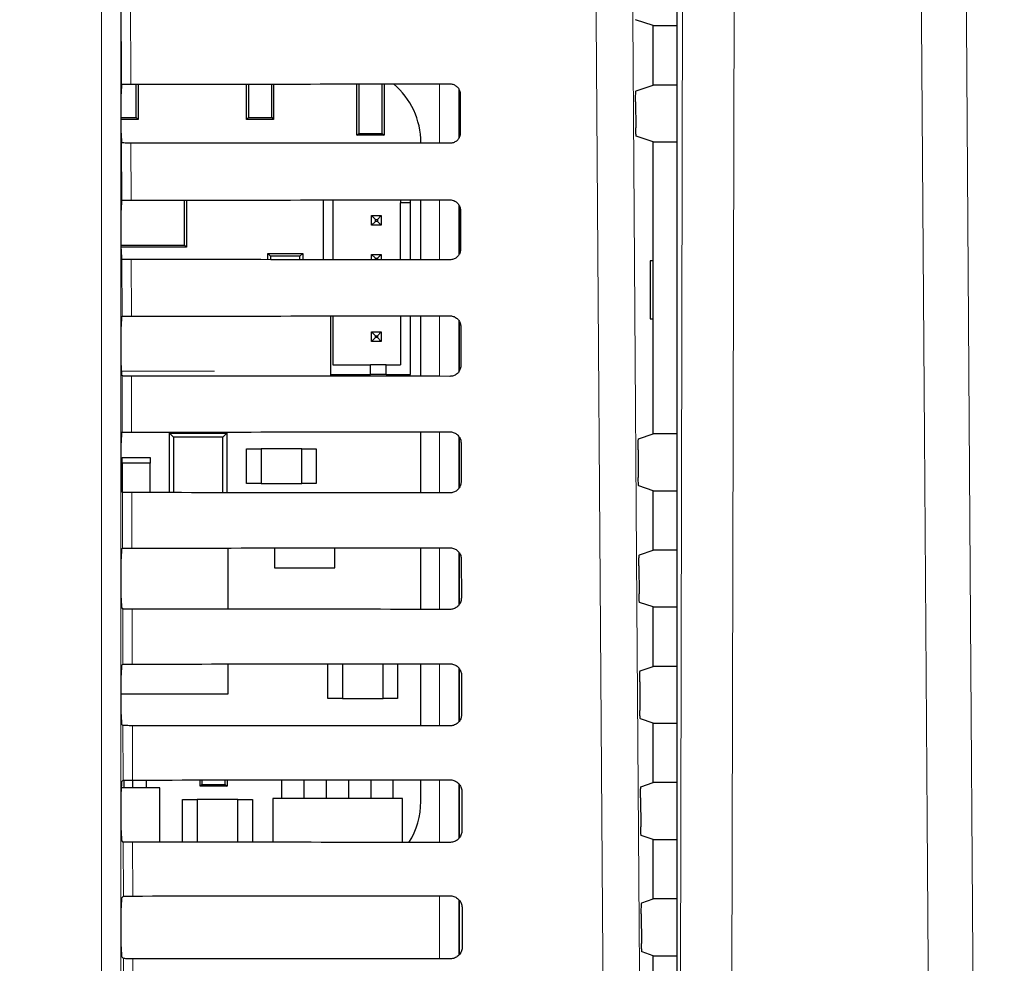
# Paper-space layout 'Blatt3' of a CAD drawing. Header units: millimetres. Extents: x 5 to 418, y 2 to 292.
# Tile 31 of 75: x 117 to 125, y 171 to 179. Entities that reach past the tile are written whole.
import ezdxf

# ---------------------------------------------------------------- set-up
doc = ezdxf.new("R2010")
doc.units = ezdxf.units.MM
doc.layers.add('SLD-0', color=7, linetype='Continuous')
doc.styles.add('SLDTEXTSTYLE1', font='TXT', dxfattribs={"width": 0.605})
doc.dimstyles.new('SLDDIMSTYLE1', dxfattribs={"dimtxt": 3.5, "dimasz": 3.302, "dimexe": 0, "dimexo": 0.0625, "dimgap": 0.875, "dimtad": 1, "dimdec": 1, "dimlfac": 6, "dimrnd": 1e-09, "dimzin": 12, "dimdsep": 46, "dimtxsty": 'SLDTEXTSTYLE1', "dimsah": 1, "dimcen": 0.09, "dimadec": 0, "dimazin": 3, "dimtfac": 1, "dimtofl": 0, "dimtmove": 0, "dimatfit": 3, "dimfxl": 1, "dimfrac": 2, "dimtolj": 1, "dimtzin": 12, "dimarcsym": 0})

# ---------------------------------------------------------------- blocks, each defined once
blk = doc.blocks.new('_D_11')
at = {"layer": 'SLD-0', "color": 7}
for p, q in [((130.4946, 247.6726), (149.4387, 247.6726)), ((148.4387, 93.7854), (148.4387, 247.6726)), ((116.6369, 93.7854), (149.4387, 93.7854))]:
    blk.add_line(p, q, dxfattribs=at)
for centre, start, end in [((145.753, 171.3731), 63.43495, 116.56505), ((145.753, 170.0849), 243.43495, 296.56505)]:
    blk.add_arc(centre, 6.0056, start, end, dxfattribs=at)
for points in [[(148.4387, 247.6726), (147.9307, 244.3706), (148.9467, 244.3706)], [(148.4387, 93.7854), (148.9467, 97.0874), (147.9307, 97.0874)]]:
    blk.add_solid(points, dxfattribs=at)
at = {"layer": 'SLD-0', "color": 7, "insert": (143.927, 164.7133), "char_height": 3.5, "attachment_point": 1, "rotation": 90, "style": 'SLDTEXTSTYLE1'}
blk.add_mtext('923,3', dxfattribs=at)

psp = doc.layouts.new('Blatt3')

# ---------------------------------------------------------------- linework, layer by layer
at = {"color": 7, "linetype": 'Continuous', "lineweight": 18}
for p, q in [((117.3417, 167.9529), (117.3417, 181.8976)), ((117.5083, 181.8976), (117.5083, 167.9529)), ((117.5127, 178.3322), (117.5095, 179.6979)), ((117.5901, 179.7089), (117.5933, 178.3337)), ((122.3154, 167.9239), (122.3424, 179.7131)), ((122.786, 179.6591), (122.759, 167.8699)), ((120.2482, 177.825), (120.2482, 178.3356)), ((120.4148, 178.2907), (120.4148, 177.8689)), ((117.515, 177.3346), (117.5138, 177.8284)), ((117.5944, 177.8269), (117.5956, 177.3361)), ((120.2482, 176.8227), (120.2482, 177.338)), ((120.4148, 177.2947), (120.4148, 176.865)), ((117.5173, 176.337), (117.5162, 176.826)), ((117.5968, 176.8246), (117.5979, 176.3384)), ((120.2482, 175.8203), (120.2482, 176.3403)), ((120.4148, 176.2988), (120.4148, 175.8611)), ((117.5116, 175.8637), (118.314, 175.8637)), ((117.5196, 175.3393), (117.5185, 175.8237)), ((117.5991, 175.8222), (117.6003, 175.3407)), ((120.2482, 174.818), (120.2482, 175.3426)), ((120.4148, 175.3029), (120.4148, 174.8573)), ((117.522, 174.3416), (117.5209, 174.8213)), ((117.6015, 174.8199), (117.6026, 174.3431)), ((120.2482, 173.8156), (120.2482, 174.345)), ((120.4148, 174.3071), (120.4148, 173.8536)), ((117.5243, 173.344), (117.5232, 173.819)), ((117.6038, 173.8175), (117.6049, 173.3454)), ((120.2482, 172.8133), (120.2482, 173.3473)), ((120.4148, 173.3114), (120.4148, 172.8498)), ((117.5266, 172.3463), (117.5255, 172.8166)), ((117.6061, 172.8152), (117.6072, 172.3477)), ((120.2482, 171.8109), (120.2482, 172.3496)), ((120.4148, 172.3157), (120.4148, 171.8461)), ((117.529, 171.3486), (117.5279, 171.8143)), ((117.6085, 171.8129), (117.6096, 171.3501)), ((120.2482, 170.8086), (120.2482, 171.352)), ((120.4148, 171.3191), (120.4148, 170.8425)), ((117.5313, 170.351), (117.5302, 170.812)), ((117.6108, 170.8105), (117.6119, 170.3524))]:
    psp.add_line(p, q, dxfattribs=at)
at = {"color": 7, "linetype": 'Continuous', "lineweight": 25}
for p, q in [((122.2903, 181.8158), (122.2903, 147.096)), ((122.0888, 178.8367), (121.935, 178.8879)), ((122.0888, 178.3251), (122.0888, 178.8367)), ((122.0888, 178.8367), (122.2903, 178.8367)), ((117.5127, 178.3322), (117.5128, 178.3323)), ((117.6393, 178.0471), (117.6393, 178.3338)), ((117.6555, 178.3338), (117.6555, 178.0309)), ((118.5888, 178.0309), (118.5888, 178.3344)), ((118.605, 178.3344), (118.605, 178.0471)), ((118.806, 178.0471), (118.806, 178.3345)), ((118.8221, 178.3345), (118.8221, 178.0309)), ((119.5388, 177.8942), (119.5388, 178.3351)), ((119.555, 178.3351), (119.555, 177.9104)), ((119.756, 177.9104), (119.756, 178.3352)), ((119.7721, 178.3352), (119.7721, 177.8942)), ((120.4221, 177.886), (120.4221, 178.273)), ((121.9405, 178.2757), (122.0888, 178.3251)), ((122.2903, 178.3251), (122.0888, 178.3251)), ((117.5113, 177.9128), (117.5113, 178.249)), ((120.4272, 178.2476), (120.428, 177.9142)), ((121.9362, 178.1813), (121.9378, 177.9579)), ((117.5113, 178.0471), (117.6393, 178.0471)), ((117.6555, 178.0309), (117.5113, 178.0309)), ((117.6393, 178.0471), (117.6555, 178.0309)), ((118.5888, 178.0309), (118.605, 178.0471)), ((118.8221, 178.0309), (118.5888, 178.0309)), ((118.605, 178.0471), (118.806, 178.0471)), ((118.806, 178.0471), (118.8221, 178.0309)), ((117.5138, 177.8284), (117.5127, 177.8295)), ((119.5388, 177.8942), (119.555, 177.9104)), ((119.7721, 177.8942), (119.5388, 177.8942)), ((119.555, 177.9104), (119.756, 177.9104)), ((119.756, 177.9104), (119.7721, 177.8942)), ((120.0885, 177.8251), (120.0885, 177.8309)), ((122.0888, 177.8367), (121.9421, 177.8856)), ((122.0888, 175.3251), (122.0888, 177.8367)), ((122.0888, 177.8367), (122.2903, 177.8367)), ((117.5127, 177.3323), (117.515, 177.3346)), ((118.0545, 176.9485), (118.0545, 177.3363)), ((118.0721, 177.3364), (118.0721, 176.9309)), ((119.2483, 177.3372), (119.2483, 176.8235)), ((119.3316, 177.3372), (119.3316, 176.8234)), ((119.9149, 177.3377), (119.9149, 177.3113)), ((119.9983, 177.3113), (119.9983, 177.3378)), ((120.0885, 176.8228), (120.0885, 177.3378)), ((117.5113, 176.9128), (117.5113, 177.249)), ((119.9983, 177.3113), (119.9149, 177.3113)), ((119.9149, 176.8229), (119.9149, 177.3113)), ((119.9983, 176.8229), (119.9983, 177.3113)), ((120.4221, 176.8784), (120.4221, 177.282)), ((120.4295, 177.2476), (120.4303, 176.9142)), ((119.6649, 177.203), (119.6983, 177.1696)), ((119.6649, 177.203), (119.7483, 177.203)), ((119.6649, 177.1196), (119.6649, 177.203)), ((119.6649, 177.1196), (119.6983, 177.153)), ((119.6983, 177.1696), (119.7149, 177.1696)), ((119.6983, 177.153), (119.6983, 177.1696)), ((119.7149, 177.153), (119.6983, 177.153)), ((119.7483, 177.203), (119.7149, 177.1696)), ((119.7149, 177.1696), (119.7149, 177.153)), ((119.7483, 177.1196), (119.7149, 177.153)), ((119.7483, 177.203), (119.7483, 177.1196)), ((119.7483, 177.1196), (119.6649, 177.1196)), ((117.5113, 176.9485), (118.0545, 176.9485)), ((118.0721, 176.9309), (117.5113, 176.9309)), ((118.0721, 176.9309), (118.0545, 176.9485)), ((117.5162, 176.826), (117.5127, 176.8295)), ((118.7721, 176.8238), (118.7721, 176.8768)), ((118.7956, 176.8532), (118.7721, 176.8768)), ((118.7721, 176.8768), (119.0721, 176.8768)), ((118.7956, 176.8532), (118.7956, 176.8238)), ((119.0486, 176.8532), (118.7956, 176.8532)), ((119.0721, 176.8768), (119.0486, 176.8532)), ((119.0486, 176.8236), (119.0486, 176.8532)), ((119.0721, 176.8768), (119.0721, 176.8236)), ((119.6649, 176.8231), (119.6649, 176.8696)), ((119.6649, 176.8696), (119.6983, 176.8363)), ((119.6649, 176.8696), (119.7483, 176.8696)), ((119.6983, 176.8231), (119.6983, 176.8363)), ((119.6983, 176.8363), (119.7149, 176.8363)), ((119.7483, 176.8696), (119.7149, 176.8363)), ((119.7149, 176.8363), (119.7149, 176.8231)), ((119.7483, 176.8696), (119.7483, 176.8231)), ((122.0879, 176.8143), (122.0626, 176.8147)), ((122.0626, 176.8147), (122.0626, 176.3138)), ((122.0879, 176.3142), (122.0879, 176.8143)), ((117.5127, 176.3323), (117.5173, 176.337)), ((119.3147, 175.8211), (119.3147, 176.3395)), ((119.3316, 176.3396), (119.3316, 175.9196)), ((119.9149, 176.34), (119.9149, 175.9196)), ((119.9983, 175.8363), (119.9983, 176.3401)), ((120.0885, 175.8205), (120.0885, 176.3402)), ((122.0626, 176.3138), (122.0879, 176.3142)), ((117.5113, 175.9128), (117.5113, 176.249)), ((120.4221, 175.871), (120.4221, 176.2879)), ((120.4319, 176.2476), (120.4327, 175.9142)), ((119.6649, 176.203), (119.6983, 176.1696)), ((119.6649, 176.203), (119.7483, 176.203)), ((119.6649, 176.1196), (119.6649, 176.203)), ((119.6649, 176.1196), (119.6983, 176.153)), ((119.6983, 176.1696), (119.7149, 176.1696)), ((119.6983, 176.153), (119.6983, 176.1696)), ((119.7149, 176.153), (119.6983, 176.153)), ((119.7483, 176.203), (119.7149, 176.1696)), ((119.7149, 176.1696), (119.7149, 176.153)), ((119.7483, 176.1196), (119.7149, 176.153)), ((119.7483, 176.203), (119.7483, 176.1196)), ((119.7483, 176.1196), (119.6649, 176.1196)), ((119.3316, 175.9196), (119.6566, 175.9196)), ((119.6566, 175.8363), (119.6566, 175.9196)), ((119.7899, 175.9196), (119.6566, 175.9196)), ((119.7899, 175.9196), (119.9149, 175.9196)), ((119.7899, 175.8363), (119.7899, 175.9196)), ((117.5185, 175.8237), (117.5127, 175.8295)), ((119.3147, 175.8363), (119.6566, 175.8363)), ((119.7899, 175.8363), (119.6566, 175.8363)), ((119.7899, 175.8363), (119.9983, 175.8363)), ((117.5127, 175.3323), (117.5196, 175.3393)), ((117.9263, 175.3309), (117.9592, 175.298)), ((117.9263, 175.3309), (118.418, 175.3309)), ((117.9263, 174.8197), (117.9263, 175.3309)), ((118.385, 175.298), (117.9592, 175.298)), ((117.9592, 175.298), (117.9592, 174.8197)), ((118.0346, 175.3309), (118.0346, 175.341)), ((118.3096, 175.3309), (118.3096, 175.3412)), ((118.385, 175.298), (118.418, 175.3309)), ((118.385, 174.8194), (118.385, 175.298)), ((118.418, 175.3309), (118.418, 174.8194)), ((120.0885, 174.8181), (120.0885, 175.3425)), ((120.4221, 174.8668), (120.4221, 175.292)), ((121.9616, 175.2827), (122.0888, 175.3251)), ((122.2903, 175.3251), (122.0888, 175.3251)), ((117.5113, 174.9128), (117.5113, 175.249)), ((120.4342, 175.2476), (120.435, 174.9142)), ((117.518, 175.0726), (117.518, 175.1226)), ((117.518, 175.1226), (117.7596, 175.1226)), ((117.7596, 175.1226), (117.7596, 175.0726)), ((118.5888, 174.8976), (118.5888, 175.1976)), ((118.5888, 175.1976), (118.7138, 175.1976)), ((118.7138, 175.1976), (118.7138, 174.8976)), ((119.0638, 175.1976), (118.7138, 175.1976)), ((119.0638, 174.8976), (119.0638, 175.1976)), ((119.0638, 175.1976), (119.1888, 175.1976)), ((119.1888, 175.1976), (119.1888, 174.8976)), ((121.9573, 175.1884), (121.959, 174.9508)), ((117.518, 175.0726), (117.518, 174.8242)), ((117.7596, 175.0726), (117.518, 175.0726)), ((117.7596, 174.8198), (117.7596, 175.0726)), ((118.7138, 174.8976), (118.5888, 174.8976)), ((118.7138, 174.8976), (119.0638, 174.8976)), ((119.1888, 174.8976), (119.0638, 174.8976)), ((122.0888, 174.8367), (121.9633, 174.8785)), ((117.5209, 174.8213), (117.5127, 174.8295)), ((122.0888, 174.3251), (122.0888, 174.8367)), ((122.0888, 174.8367), (122.2903, 174.8367)), ((117.5127, 174.3323), (117.522, 174.3416)), ((118.4305, 174.3393), (117.5196, 174.3393)), ((118.4305, 173.817), (118.4305, 174.3393)), ((118.8305, 174.3439), (118.8305, 174.1726)), ((119.3471, 174.1726), (119.3471, 174.3442)), ((120.0885, 173.8158), (120.0885, 174.3448)), ((120.4221, 173.863), (120.4221, 174.296)), ((121.9686, 174.2851), (122.0888, 174.3251)), ((122.2903, 174.3251), (122.0888, 174.3251)), ((117.5113, 173.9128), (117.5113, 174.249)), ((120.4366, 174.2476), (120.4373, 173.9142)), ((121.9644, 174.1907), (121.9661, 173.9485)), ((118.8305, 174.1726), (119.3471, 174.1726)), ((122.0888, 173.8367), (121.9703, 173.8762)), ((117.5232, 173.819), (117.5127, 173.8295)), ((122.0888, 173.3251), (122.0888, 173.8367)), ((122.0888, 173.8367), (122.2903, 173.8367)), ((117.5127, 173.3323), (117.5243, 173.344)), ((118.4305, 173.0893), (118.4305, 173.3459)), ((119.2888, 173.0476), (119.2888, 173.3465)), ((119.4138, 173.3466), (119.4138, 173.0476)), ((119.7638, 173.0476), (119.7638, 173.3469)), ((119.8888, 173.347), (119.8888, 173.0476)), ((120.0885, 172.8134), (120.0885, 173.3472)), ((120.4221, 172.8592), (120.4221, 173.3002)), ((121.9757, 173.2874), (122.0888, 173.3251)), ((122.2903, 173.3251), (122.0888, 173.3251)), ((117.5113, 172.9128), (117.5113, 173.249)), ((120.4389, 173.2476), (120.4397, 172.9142)), ((121.9714, 173.193), (121.9731, 172.9461)), ((117.5113, 173.0893), (118.4305, 173.0893)), ((119.4138, 173.0476), (119.2888, 173.0476)), ((119.4138, 173.0476), (119.7638, 173.0476)), ((119.8888, 173.0476), (119.7638, 173.0476)), ((117.5255, 172.8166), (117.5127, 172.8295)), ((122.0888, 172.8367), (121.9774, 172.8738)), ((122.0888, 172.3251), (122.0888, 172.8367)), ((122.0888, 172.8367), (122.2903, 172.8367)), ((117.5127, 172.3323), (117.5266, 172.3463)), ((117.5371, 172.2797), (117.5371, 172.3469)), ((117.6105, 172.2797), (117.6105, 172.3477)), ((117.7271, 172.2797), (117.7271, 172.3478)), ((118.1888, 172.2943), (118.1888, 172.3481)), ((118.205, 172.3481), (118.205, 172.3104)), ((118.406, 172.3104), (118.406, 172.3482)), ((118.4221, 172.3482), (118.4221, 172.2943)), ((118.8938, 172.1893), (118.8938, 172.3486)), ((119.0838, 172.1893), (119.0838, 172.3487)), ((119.2771, 172.1893), (119.2771, 172.3488)), ((119.4671, 172.349), (119.4671, 172.1893)), ((119.6605, 172.1893), (119.6605, 172.3491)), ((119.8505, 172.1893), (119.8505, 172.3493)), ((120.0885, 172.1642), (120.0885, 172.3495)), ((121.9827, 172.2898), (122.0888, 172.3251)), ((122.2903, 172.3251), (122.0888, 172.3251)), ((117.5113, 171.9128), (117.5113, 172.249)), ((117.843, 172.2797), (117.5114, 172.2797)), ((117.843, 171.8127), (117.843, 172.2797)), ((118.1888, 172.2943), (118.205, 172.3104)), ((118.4221, 172.2943), (118.1888, 172.2943)), ((118.205, 172.3104), (118.406, 172.3104)), ((118.406, 172.3104), (118.4221, 172.2943)), ((120.4221, 171.8554), (120.4221, 172.3044)), ((120.4412, 172.2476), (120.442, 171.9142)), ((118.0388, 171.8126), (118.0388, 172.1809)), ((118.0388, 172.1809), (118.1638, 172.1809)), ((118.1638, 172.1809), (118.1638, 171.8125)), ((118.5138, 172.1809), (118.1638, 172.1809)), ((118.5138, 171.8123), (118.5138, 172.1809)), ((118.5138, 172.1809), (118.6388, 172.1809)), ((118.6388, 172.1809), (118.6388, 171.8122)), ((119.9305, 172.1893), (118.8138, 172.1893)), ((118.8138, 172.1893), (118.8138, 171.8121)), ((119.9305, 171.8112), (119.9305, 172.1893)), ((121.9784, 172.1954), (121.9802, 171.9438)), ((117.5279, 171.8143), (117.5127, 171.8295)), ((122.0888, 171.8367), (121.9845, 171.8715)), ((122.0888, 171.3251), (122.0888, 171.8367)), ((122.0888, 171.8367), (122.2903, 171.8367)), ((117.5127, 171.3323), (117.529, 171.3486)), ((120.4221, 170.8516), (120.4221, 171.3087)), ((121.9897, 171.2921), (122.0888, 171.3251)), ((122.2903, 171.3251), (122.0888, 171.3251)), ((117.5113, 170.9128), (117.5113, 171.249)), ((120.4436, 171.2476), (120.4444, 170.9142)), ((121.9855, 171.1977), (121.9873, 170.9414)), ((117.5302, 170.812), (117.5127, 170.8295)), ((122.0888, 170.8367), (121.9915, 170.8691)), ((122.0888, 170.3251), (122.0888, 170.8367)), ((122.0888, 170.8367), (122.2903, 170.8367))]:
    psp.add_line(p, q, dxfattribs=at)
at = {"color": 7, "linetype": 'Continuous', "lineweight": 18, "flags": 128}
for points in [[(121.6749, 167.9151), (121.6703, 168.5758), (121.6516, 171.2186), (121.5915, 179.7089)], [(121.9055, 179.7531), (121.9471, 173.8541), (121.9886, 167.9593)], [(124.7769, 179.7204), (124.7976, 176.7224), (124.8182, 173.7244), (124.8581, 167.9336)], [(124.4733, 167.8796), (124.4676, 168.7058), (124.4448, 172.0106), (124.4219, 175.3154), (124.3919, 179.6664)]]:
    psp.add_lwpolyline(points, dxfattribs=at)
at = {"color": 7, "linetype": 'Continuous', "lineweight": 25}
for centre, start, end in [((119.4276, 177.8309), 0, 49.75074), ((119.4276, 172.1642), 327.70444, 0)]:
    psp.add_arc(centre, 0.6608, start, end, dxfattribs=at)
for centre, major_axis, start_param, end_param in [((112.0888, 181.2449), (166.8688, 0), 4.745382, 4.761849), ((117.5127, 178.249), (0, 0.0833), 0.052904, 1.570796), ((117.5127, 177.9128), (0, 0.0833), 1.570796, 3.124139), ((112.0888, 174.9305), (166.0239, 0), 1.521084, 1.537628), ((117.5127, 177.249), (0, 0.0833), 0.017453, 1.570796), ((112.0888, 180.2449), (166.735, 0), 4.745422, 4.761889), ((117.5127, 176.9128), (0, 0.0833), 1.570796, 3.124139), ((112.0888, 173.9305), (165.8901, 0), 1.521044, 1.537588), ((117.5127, 176.249), (0, 0.0833), 0.017453, 1.570796), ((112.0888, 179.2448), (166.6012, 0), 4.745463, 4.761929), ((117.5127, 175.9128), (0, 0.0833), 1.570796, 3.124139), ((112.0888, 172.9305), (165.7563, 0), 1.521004, 1.537547), ((117.5127, 175.249), (0, 0.0833), 0.017453, 1.570796), ((112.0888, 178.2448), (166.4674, 0), 4.745503, 4.761969), ((117.5127, 174.9128), (0, 0.0833), 1.570796, 3.124139), ((112.0888, 171.9305), (165.6225, 0), 1.520964, 1.537506), ((117.5127, 174.249), (0, 0.0833), 0.017453, 1.570796), ((112.0888, 177.2448), (166.3336, 0), 4.745544, 4.762008), ((117.5127, 173.9128), (0, 0.0833), 1.570796, 3.124139), ((112.0888, 170.9305), (165.4887, 0), 1.520923, 1.537465), ((112.0888, 176.2448), (166.1998, 0), 4.745585, 4.762048), ((117.5127, 173.249), (0, 0.0833), 0.017453, 1.570796), ((117.5127, 172.9128), (0, 0.0833), 1.570796, 3.124139), ((112.0888, 169.9305), (165.3549, 0), 1.520883, 1.537423), ((117.5127, 172.249), (0, 0.0833), 0.017453, 1.570796), ((112.0888, 175.2448), (166.066, 0), 4.745626, 4.762088), ((117.5127, 171.9128), (0, 0.0833), 1.570796, 3.124139), ((112.0888, 168.9305), (165.2211, 0), 1.520842, 1.537382), ((117.5127, 171.249), (0, 0.0833), 0.017453, 1.570796), ((112.0888, 174.2448), (165.9322, 0), 4.745666, 4.762129), ((117.5127, 170.9128), (0, 0.0833), 1.570796, 3.124139), ((112.0888, 167.9305), (165.0873, 0), 1.520802, 1.537341)]:
    psp.add_ellipse(centre, major_axis=major_axis, ratio=0.017455, start_param=start_param, end_param=end_param, dxfattribs=at)
for points, knots in [([(120.3388, 178.3357), (120.3425, 178.3356), (120.3561, 178.335), (120.379, 178.3279), (120.4033, 178.3103), (120.4204, 178.2854), (120.4267, 178.2631), (120.4271, 178.2504), (120.4272, 178.2476)], [0, 0, 0, 0, 0.0812528, 0.2934296, 0.5069011, 0.7224904, 0.9396889, 1, 1, 1, 1]), ([(117.5128, 178.3323), (117.5139, 178.3325), (117.5165, 178.3328), (117.5309, 178.3332), (117.5526, 178.3336), (117.5748, 178.3337), (117.5887, 178.3337), (117.5933, 178.3337)], [0, 0, 0, 0, 0.205259, 0.434181, 0.662401, 0.889163, 1, 1, 1, 1]), ([(121.9362, 178.1813), (121.9362, 178.1907), (121.9362, 178.2094), (121.9368, 178.2359), (121.9377, 178.2574), (121.939, 178.2724), (121.94, 178.2746), (121.9405, 178.2757)], [0, 0, 0, 0, 0.198384, 0.396757, 0.5955, 0.795311, 1, 1, 1, 1]), ([(120.428, 177.9142), (120.4278, 177.9103), (120.4273, 177.8963), (120.4198, 177.8728), (120.4015, 177.8482), (120.3762, 177.8313), (120.3539, 177.8253), (120.3414, 177.825), (120.3388, 177.8249)], [0, 0, 0, 0, 0.0857051, 0.3026079, 0.518156, 0.7315729, 0.9434386, 1, 1, 1, 1]), ([(121.9421, 177.8856), (121.9416, 177.8867), (121.9406, 177.8889), (121.9393, 177.9038), (121.9383, 177.9255), (121.9379, 177.9451), (121.9378, 177.9561), (121.9378, 177.9579)], [0, 0, 0, 0, 0.239263, 0.4785504, 0.7171327, 0.9542801, 1, 1, 1, 1]), ([(117.5944, 177.8269), (117.5852, 177.8269), (117.5667, 177.827), (117.5423, 177.8272), (117.5242, 177.8276), (117.5152, 177.828), (117.5142, 177.8283), (117.5138, 177.8284)], [0, 0, 0, 0, 0.2187771, 0.43751, 0.6574786, 0.8798632, 1, 1, 1, 1]), ([(117.515, 177.3346), (117.5161, 177.3348), (117.5183, 177.3351), (117.5332, 177.3356), (117.5549, 177.3359), (117.5771, 177.336), (117.591, 177.3361), (117.5956, 177.3361)], [0, 0, 0, 0, 0.2236181, 0.4472597, 0.6702154, 0.8917458, 1, 1, 1, 1]), ([(120.3388, 177.338), (120.3428, 177.3379), (120.3569, 177.3373), (120.3805, 177.3298), (120.4054, 177.3115), (120.4228, 177.2859), (120.4291, 177.2632), (120.4295, 177.2503), (120.4295, 177.2476)], [0, 0, 0, 0, 0.0847194, 0.2969209, 0.5104279, 0.7260526, 0.9432708, 1, 1, 1, 1]), ([(120.4303, 176.9142), (120.4301, 176.91), (120.4296, 176.8955), (120.4217, 176.8713), (120.4028, 176.8462), (120.3767, 176.8289), (120.354, 176.823), (120.3413, 176.8227), (120.3388, 176.8226)], [0, 0, 0, 0, 0.0890994, 0.3059785, 0.521493, 0.7348782, 0.9467284, 1, 1, 1, 1]), ([(117.5968, 176.8246), (117.5875, 176.8246), (117.569, 176.8246), (117.5447, 176.8249), (117.5265, 176.8253), (117.5176, 176.8257), (117.5165, 176.8259), (117.5162, 176.826)], [0, 0, 0, 0, 0.218783, 0.437522, 0.657497, 0.879887, 1, 1, 1, 1]), ([(117.5173, 176.337), (117.5184, 176.3371), (117.5206, 176.3375), (117.5356, 176.3379), (117.5572, 176.3382), (117.5795, 176.3384), (117.5934, 176.3384), (117.5979, 176.3384)], [0, 0, 0, 0, 0.223624, 0.447272, 0.670233, 0.891769, 1, 1, 1, 1]), ([(120.3388, 176.3404), (120.3431, 176.3402), (120.3577, 176.3396), (120.382, 176.3317), (120.4074, 176.3128), (120.4252, 176.2865), (120.4314, 176.2632), (120.4318, 176.2502), (120.4319, 176.2476)], [0, 0, 0, 0, 0.088008, 0.300233, 0.513775, 0.729433, 0.94667, 1, 1, 1, 1]), ([(120.4327, 175.9142), (120.4325, 175.9097), (120.4318, 175.8947), (120.4235, 175.8698), (120.4041, 175.8441), (120.3773, 175.8266), (120.3541, 175.8206), (120.3413, 175.8203), (120.3388, 175.8202)], [0, 0, 0, 0, 0.09232, 0.309177, 0.524659, 0.738015, 0.949851, 1, 1, 1, 1]), ([(117.5991, 175.8222), (117.5899, 175.8223), (117.5713, 175.8223), (117.547, 175.8226), (117.5288, 175.8229), (117.5199, 175.8233), (117.5189, 175.8236), (117.5185, 175.8237)], [0, 0, 0, 0, 0.218789, 0.437534, 0.657514, 0.879911, 1, 1, 1, 1]), ([(117.5196, 175.3393), (117.5207, 175.3395), (117.5229, 175.3398), (117.5379, 175.3402), (117.5596, 175.3405), (117.5818, 175.3407), (117.5957, 175.3407), (117.6003, 175.3407)], [0, 0, 0, 0, 0.22363, 0.4472834, 0.6702509, 0.891793, 1, 1, 1, 1]), ([(120.3388, 175.3427), (120.3433, 175.3425), (120.3585, 175.3419), (120.3835, 175.3336), (120.4095, 175.3141), (120.4276, 175.287), (120.4338, 175.2633), (120.4342, 175.2501), (120.4342, 175.2476)], [0, 0, 0, 0, 0.091132, 0.303381, 0.516954, 0.732645, 0.9499, 1, 1, 1, 1]), ([(121.9573, 175.1884), (121.9573, 175.1977), (121.9573, 175.2164), (121.9579, 175.243), (121.9588, 175.2644), (121.9601, 175.2794), (121.9611, 175.2816), (121.9616, 175.2827)], [0, 0, 0, 0, 0.198376, 0.39674, 0.595477, 0.795287, 1, 1, 1, 1]), ([(121.9633, 174.8785), (121.9628, 174.8796), (121.9618, 174.8818), (121.9605, 174.8968), (121.9595, 174.9184), (121.9591, 174.938), (121.959, 174.949), (121.959, 174.9508)], [0, 0, 0, 0, 0.239272, 0.478568, 0.717156, 0.954302, 1, 1, 1, 1]), ([(120.435, 174.9142), (120.4348, 174.9095), (120.4341, 174.8939), (120.4254, 174.8682), (120.4054, 174.842), (120.3778, 174.8242), (120.3542, 174.8182), (120.3412, 174.818), (120.3388, 174.8179)], [0, 0, 0, 0, 0.09538, 0.312215, 0.527668, 0.740995, 0.952818, 1, 1, 1, 1]), ([(117.6015, 174.8199), (117.5922, 174.8199), (117.5737, 174.8199), (117.5494, 174.8202), (117.5312, 174.8206), (117.5223, 174.821), (117.5212, 174.8212), (117.5209, 174.8213)], [0, 0, 0, 0, 0.218795, 0.437546, 0.657532, 0.879936, 1, 1, 1, 1]), ([(117.522, 174.3416), (117.5231, 174.3418), (117.5253, 174.3421), (117.5402, 174.3426), (117.5619, 174.3429), (117.5841, 174.343), (117.598, 174.3431), (117.6026, 174.3431)], [0, 0, 0, 0, 0.223636, 0.447295, 0.670269, 0.891817, 1, 1, 1, 1]), ([(120.3388, 174.345), (120.3436, 174.3448), (120.3593, 174.3441), (120.3851, 174.3354), (120.4115, 174.3154), (120.4299, 174.2875), (120.4362, 174.2634), (120.4365, 174.25), (120.4366, 174.2476)], [0, 0, 0, 0, 0.094104, 0.306375, 0.51998, 0.735701, 0.952973, 1, 1, 1, 1]), ([(121.9644, 174.1907), (121.9644, 174.2001), (121.9643, 174.2188), (121.9649, 174.2453), (121.9658, 174.2667), (121.9671, 174.2817), (121.9681, 174.284), (121.9686, 174.2851)], [0, 0, 0, 0, 0.198373, 0.396735, 0.595469, 0.795279, 1, 1, 1, 1]), ([(121.9703, 173.8762), (121.9699, 173.8773), (121.9689, 173.8795), (121.9676, 173.8944), (121.9666, 173.9161), (121.9662, 173.9357), (121.9661, 173.9467), (121.9661, 173.9485)], [0, 0, 0, 0, 0.239275, 0.478574, 0.717164, 0.954309, 1, 1, 1, 1]), ([(120.4373, 173.9142), (120.4371, 173.9092), (120.4364, 173.8931), (120.4273, 173.8667), (120.4067, 173.84), (120.3783, 173.8218), (120.3543, 173.8159), (120.3411, 173.8156), (120.3388, 173.8156)], [0, 0, 0, 0, 0.098292, 0.315106, 0.53053, 0.74383, 0.955641, 1, 1, 1, 1]), ([(117.6038, 173.8175), (117.5945, 173.8176), (117.576, 173.8176), (117.5517, 173.8179), (117.5335, 173.8182), (117.5246, 173.8186), (117.5236, 173.8189), (117.5232, 173.819)], [0, 0, 0, 0, 0.218801, 0.437558, 0.657551, 0.87996, 1, 1, 1, 1]), ([(117.5243, 173.344), (117.5254, 173.3441), (117.5276, 173.3445), (117.5426, 173.3449), (117.5642, 173.3452), (117.5865, 173.3454), (117.6004, 173.3454), (117.6049, 173.3454)], [0, 0, 0, 0, 0.223642, 0.447307, 0.670287, 0.89184, 1, 1, 1, 1]), ([(120.3388, 173.3474), (120.3439, 173.3471), (120.3601, 173.3464), (120.3866, 173.3373), (120.4136, 173.3167), (120.4323, 173.2881), (120.4385, 173.2635), (120.4388, 173.2499), (120.4389, 173.2476)], [0, 0, 0, 0, 0.096934, 0.309226, 0.522862, 0.738613, 0.9559, 1, 1, 1, 1]), ([(121.9714, 173.193), (121.9714, 173.2024), (121.9713, 173.2211), (121.9719, 173.2476), (121.9729, 173.2691), (121.9742, 173.2841), (121.9752, 173.2863), (121.9757, 173.2874)], [0, 0, 0, 0, 0.1983704, 0.3967295, 0.5954618, 0.7952707, 1, 1, 1, 1]), ([(120.4397, 172.9142), (120.4394, 172.909), (120.4387, 172.8923), (120.4292, 172.8652), (120.4079, 172.8379), (120.3789, 172.8194), (120.3544, 172.8135), (120.341, 172.8133), (120.3388, 172.8132)], [0, 0, 0, 0, 0.101065, 0.31786, 0.533256, 0.746531, 0.958331, 1, 1, 1, 1]), ([(121.9774, 172.8738), (121.9769, 172.8749), (121.9759, 172.8771), (121.9746, 172.8921), (121.9736, 172.9137), (121.9732, 172.9333), (121.9732, 172.9443), (121.9731, 172.9461)], [0, 0, 0, 0, 0.2392778, 0.4785801, 0.7171716, 0.9543162, 1, 1, 1, 1]), ([(117.6061, 172.8152), (117.5969, 172.8152), (117.5784, 172.8153), (117.554, 172.8155), (117.5359, 172.8159), (117.5269, 172.8163), (117.5259, 172.8166), (117.5255, 172.8166)], [0, 0, 0, 0, 0.218807, 0.43757, 0.657569, 0.879984, 1, 1, 1, 1]), ([(117.5266, 172.3463), (117.5277, 172.3465), (117.5299, 172.3468), (117.5449, 172.3472), (117.5666, 172.3475), (117.5888, 172.3477), (117.6027, 172.3477), (117.6072, 172.3477)], [0, 0, 0, 0, 0.223648, 0.447319, 0.670304, 0.891864, 1, 1, 1, 1]), ([(120.3388, 172.3497), (120.3441, 172.3495), (120.3609, 172.3487), (120.3881, 172.3392), (120.4156, 172.318), (120.4347, 172.2886), (120.4409, 172.2635), (120.4412, 172.2498), (120.4412, 172.2476)], [0, 0, 0, 0, 0.099632, 0.311946, 0.52561, 0.741389, 0.958692, 1, 1, 1, 1]), ([(121.9784, 172.1954), (121.9784, 172.2047), (121.9784, 172.2234), (121.9789, 172.25), (121.9799, 172.2714), (121.9812, 172.2864), (121.9822, 172.2886), (121.9827, 172.2898)], [0, 0, 0, 0, 0.198368, 0.396724, 0.595454, 0.795263, 1, 1, 1, 1]), ([(120.442, 171.9142), (120.4418, 171.9087), (120.441, 171.8915), (120.4311, 171.8637), (120.4092, 171.8359), (120.3794, 171.8171), (120.3544, 171.8112), (120.3409, 171.8109), (120.3388, 171.8109)], [0, 0, 0, 0, 0.1037105, 0.3204859, 0.5358558, 0.7491071, 0.9608965, 1, 1, 1, 1]), ([(121.9845, 171.8715), (121.984, 171.8726), (121.983, 171.8748), (121.9817, 171.8897), (121.9807, 171.9114), (121.9803, 171.931), (121.9802, 171.942), (121.9802, 171.9438)], [0, 0, 0, 0, 0.239281, 0.478586, 0.717179, 0.954323, 1, 1, 1, 1]), ([(117.6085, 171.8129), (117.5992, 171.8129), (117.5807, 171.8129), (117.5564, 171.8132), (117.5382, 171.8136), (117.5293, 171.814), (117.5283, 171.8142), (117.5279, 171.8143)], [0, 0, 0, 0, 0.2188129, 0.4375815, 0.6575867, 0.8800086, 1, 1, 1, 1]), ([(117.529, 171.3486), (117.5301, 171.3488), (117.5323, 171.3491), (117.5472, 171.3496), (117.5689, 171.3499), (117.5911, 171.35), (117.605, 171.3501), (117.6096, 171.3501)], [0, 0, 0, 0, 0.223654, 0.447331, 0.670322, 0.891888, 1, 1, 1, 1]), ([(120.3388, 171.352), (120.3444, 171.3518), (120.3617, 171.3509), (120.3896, 171.3411), (120.4177, 171.3193), (120.437, 171.2891), (120.4432, 171.2636), (120.4435, 171.2497), (120.4436, 171.2476)], [0, 0, 0, 0, 0.102208, 0.314542, 0.528235, 0.744041, 0.961357, 1, 1, 1, 1]), ([(121.9855, 171.1977), (121.9854, 171.2071), (121.9854, 171.2258), (121.986, 171.2523), (121.9869, 171.2738), (121.9882, 171.2888), (121.9892, 171.291), (121.9897, 171.2921)], [0, 0, 0, 0, 0.198365, 0.396719, 0.595447, 0.795255, 1, 1, 1, 1]), ([(120.4444, 170.9142), (120.4441, 170.9084), (120.4432, 170.8907), (120.433, 170.8622), (120.4105, 170.8338), (120.3799, 170.8147), (120.3545, 170.8088), (120.3408, 170.8086), (120.3388, 170.8085)], [0, 0, 0, 0, 0.106236, 0.322993, 0.538338, 0.751567, 0.963346, 1, 1, 1, 1]), ([(121.9915, 170.8691), (121.991, 170.8702), (121.9901, 170.8724), (121.9887, 170.8874), (121.9878, 170.909), (121.9874, 170.9286), (121.9873, 170.9396), (121.9873, 170.9414)], [0, 0, 0, 0, 0.239284, 0.478592, 0.717187, 0.954331, 1, 1, 1, 1]), ([(117.6108, 170.8105), (117.6016, 170.8105), (117.583, 170.8106), (117.5587, 170.8108), (117.5405, 170.8112), (117.5316, 170.8116), (117.5306, 170.8119), (117.5302, 170.812)], [0, 0, 0, 0, 0.218819, 0.437593, 0.657605, 0.880033, 1, 1, 1, 1])]:
    psp.add_open_spline(points, degree=3, knots=knots, dxfattribs=at)

# ---------------------------------------------------------------- dimensions: what is measured, and where the dimension line sits
at = {"layer": 'SLD-0', "color": 7}
dim = psp.add_linear_dim(base=(148.4387, 247.6726), p1=(116.6369, 93.7854), p2=(130.4946, 247.6726), angle=90, text='(<>)', dimstyle='SLDDIMSTYLE1', dxfattribs=at)
dim.commit()
dim.dimension.update_dxf_attribs({"geometry": '_D_11', "text_midpoint": (148.4387, 170.729), "dimtype": 160})

doc.saveas('drawing.dxf')
